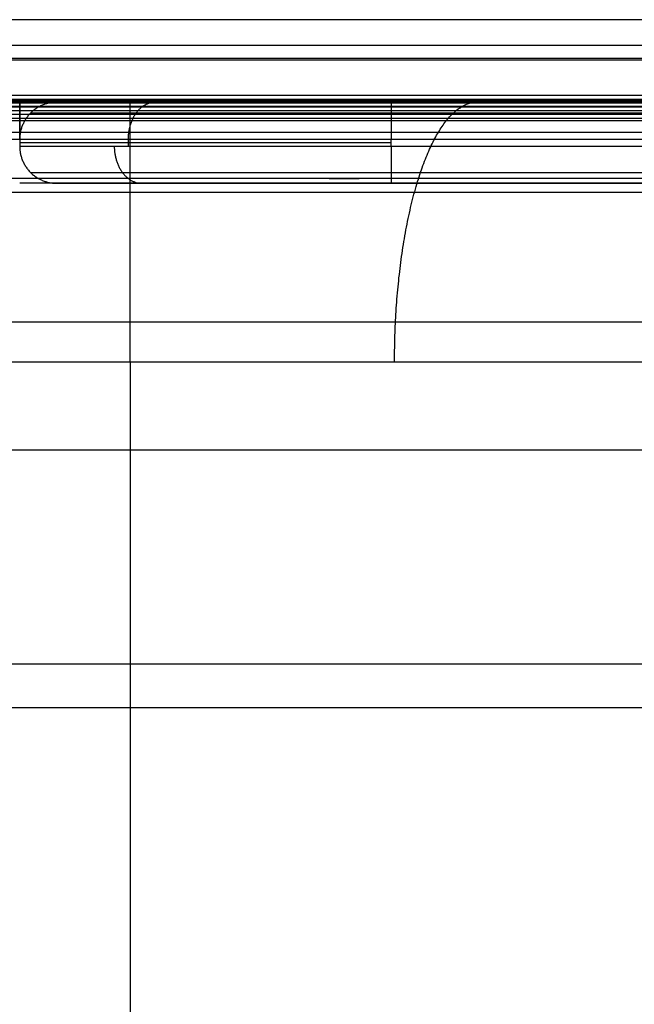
# Model space of a CAD drawing. Header units: millimetres. Extents: x -2235 to -985, y -1831 to -1204.
# Tile 52 of 56: x -1076 to -1043, y -1258 to -1205. Entities that reach past the tile are written whole.
import ezdxf

# ---------------------------------------------------------------- set-up
doc = ezdxf.new("R2010")
doc.units = ezdxf.units.MM
for name, color, linetype, true_color in [('Calque 05', 7, 'Continuous', 0xb87b24), ('Calque 06', 7, 'Continuous', 0xffe4b0), ('Calque 07', 7, 'Continuous', 0xfafafa), ('Calque 08', 7, 'Continuous', 0x985001)]:
    doc.layers.add(name, color=color, linetype=linetype, true_color=true_color)

msp = doc.modelspace()

# ---------------------------------------------------------------- linework, layer by layer
at = {"layer": 'Calque 05'}
msp.add_line((-996.716, -1208.695, 1384.482), (-2223.723, -1208.695, 1384.482), dxfattribs=at)
for points in [[(-1002.595, -1206.71, 1397.526), (-1610.219, -1206.71, 1397.526), (-2217.844, -1206.71, 1397.526)], [(-1002.595, -1206.786, 1384.169), (-1610.219, -1206.786, 1384.169), (-2217.844, -1206.786, 1384.169)], [(-1002.595, -1208.94, 1408.002), (-1610.219, -1208.94, 1408.002), (-2217.844, -1208.94, 1408.002)], [(-1002.595, -1220.898, 1416.345), (-1610.219, -1220.898, 1416.345), (-2217.844, -1220.898, 1416.345)], [(-1002.595, -1239.302, 1419.151), (-1610.219, -1239.302, 1419.151), (-2217.844, -1239.302, 1419.151)]]:
    msp.add_open_spline(points, degree=2, dxfattribs=at)
at = {"layer": 'Calque 06'}
for p, q in [((-1076.183, -1211.06, 887.375), (-1076.183, -1209.06, 887.375)), ((-1076.183, -1211.06, 887.375), (-1076.183, -1211.423, 887.375)), ((-1056.183, -1211.423, 906.934), (-1056.183, -1211.06, 906.934)), ((-1010, -1213.423, 887.375), (-1074.183, -1213.423, 887.375)), ((-1071.149, -1213.423, 897.154), (-1010, -1213.423, 897.154)), ((-1043.091, -1213.423, 904.978), (-1043.091, -1213.423, 887.375))]:
    msp.add_line(p, q, dxfattribs=at)
for points, knots in [([(-998.709, -1209.06, 565.125), (-998.712, -1209.06, 565.179), (-998.714, -1209.06, 565.234), (-998.717, -1209.06, 565.288), (-1002.918, -1209.06, 652.367), (-1007.119, -1209.06, 739.446), (-1011.32, -1209.06, 826.526), (-1011.719, -1209.06, 834.922), (-1016.355, -1209.06, 851.566), (-1032.011, -1209.06, 869.607), (-1051.173, -1209.06, 879.467), (-1063.906, -1209.06, 881.498), (-1070.241, -1209.06, 881.494), (-1250.055, -1209.061, 881.497), (-1429.869, -1209.06, 881.5), (-1609.683, -1209.06, 881.503)], [-0.166806, -0.166806, -0.166806, -0.166806, 0.000114, 0.000114, 0.000114, 267.419053, 267.419053, 267.419053, 293.208052, 319.072188, 338.295137, 357.29331, 357.29331, 357.29331, 896.735444, 896.735444, 896.735444, 896.735444]), ([(-1056.183, -1209.06, 904.978), (-1060.9, -1209.06, 905.01), (-1070.271, -1209.06, 901.152), (-1074.215, -1209.06, 891.988), (-1074.183, -1209.06, 887.375)], [-0.000036, -0.000036, -0.000036, -0.000036, 14.13674, 28.273528, 28.273528, 28.273528, 28.273528]), ([(-998.686, -1209.06, 899.699), (-1004.994, -1209.06, 899.674), (-1028.973, -1209.06, 899.578), (-1052.268, -1209.06, 899.499), (-1069.29, -1209.06, 899.447)], [-4216.479157, -4216.479157, -4216.479157, -4216.479157, -4198.829487, -4148.263687, -4148.263687, -4148.263687, -4148.263687]), ([(-1056.183, -1211.06, 906.934), (-1061.424, -1211.06, 906.969), (-1071.836, -1211.06, 902.683), (-1076.218, -1211.06, 892.501), (-1076.183, -1211.06, 887.375)], [-0.000036, -0.000036, -0.000036, -0.000036, 14.13674, 28.273528, 28.273528, 28.273528, 28.273528]), ([(-1012.706, -1223.042, 565.125), (-1016.901, -1223.044, 652.044), (-1021.095, -1223.045, 738.962), (-1025.29, -1223.047, 825.881), (-1025.595, -1223.047, 832.286), (-1029.131, -1223.047, 844.984), (-1041.076, -1223.047, 858.747), (-1055.694, -1223.048, 866.269), (-1065.408, -1223.048, 867.818), (-1070.24, -1223.048, 867.815), (-1250.054, -1223.051, 867.815), (-1429.868, -1223.053, 867.815), (-1609.683, -1223.056, 867.815)], [0.492796, 0.492796, 0.492796, 0.492796, 267.419053, 267.419053, 267.419053, 293.208052, 319.072188, 338.295137, 357.29331, 357.29331, 357.29331, 896.735607, 896.735607, 896.735607, 896.735607]), ([(-1012.706, -1223.099, 565.125), (-1016.901, -1227.294, 652.044), (-1021.095, -1231.489, 738.962), (-1025.29, -1235.684, 825.881), (-1025.336, -1235.743, 826.824), (-1025.454, -1235.899, 828.28), (-1025.75, -1236.287, 830.51), (-1026.259, -1236.954, 833.349), (-1027.255, -1238.259, 837.09), (-1028.592, -1240.013, 840.583), (-1029.833, -1241.64, 843.216), (-1030.851, -1242.975, 845.124), (-1031.96, -1244.428, 846.974), (-1033.531, -1246.488, 849.328), (-1035.633, -1249.244, 852.03), (-1037.922, -1252.246, 854.479), (-1039.951, -1254.905, 856.378), (-1042.301, -1257.987, 858.368), (-1045.487, -1262.164, 860.654), (-1049.436, -1267.341, 862.912), (-1053.462, -1272.62, 864.715), (-1057.57, -1278.006, 866.105), (-1061.773, -1283.516, 867.098), (-1066.016, -1289.079, 867.687), (-1068.844, -1292.788, 867.815), (-1070.24, -1294.618, 867.815)], [0.493229, 0.493229, 0.493229, 0.493229, 267.715977, 267.715977, 267.715977, 271.517368, 273.60172, 276.830721, 283.274711, 289.595177, 292.693042, 295.910038, 299.130077, 302.352206, 308.790749, 315.073599, 318.436248, 322.414112, 330.397695, 338.383154, 346.160587, 353.921909, 361.892058, 369.863932, 377.628035, 377.628035, 377.628035, 377.628035]), ([(-998.721, -1237.084, 565.125), (-1002.916, -1241.278, 652.044), (-1007.111, -1245.473, 738.962), (-1011.306, -1249.668, 825.881), (-1011.366, -1249.714, 826.824), (-1011.521, -1249.832, 828.28), (-1011.909, -1250.128, 830.51), (-1012.576, -1250.637, 833.349), (-1013.881, -1251.633, 837.09), (-1015.635, -1252.97, 840.583), (-1017.262, -1254.211, 843.216), (-1018.597, -1255.229, 845.124), (-1020.05, -1256.338, 846.974), (-1022.11, -1257.909, 849.328), (-1024.866, -1260.01, 852.03), (-1027.868, -1262.3, 854.479), (-1030.527, -1264.328, 856.378), (-1033.609, -1266.679, 858.368), (-1037.786, -1269.865, 860.654), (-1042.963, -1273.814, 862.912), (-1048.242, -1277.84, 864.715), (-1053.628, -1281.948, 866.105), (-1059.138, -1286.15, 867.098), (-1064.701, -1290.393, 867.687), (-1068.41, -1293.222, 867.815), (-1070.24, -1294.618, 867.815)], [0.493229, 0.493229, 0.493229, 0.493229, 267.715977, 267.715977, 267.715977, 271.517368, 273.60172, 276.830721, 283.274711, 289.595177, 292.693042, 295.910038, 299.130077, 302.352206, 308.790749, 315.073599, 318.436248, 322.414112, 330.397695, 338.383154, 346.160587, 353.921909, 361.892058, 369.863932, 377.628035, 377.628035, 377.628035, 377.628035])]:
    msp.add_open_spline(points, degree=3, knots=knots, dxfattribs=at)
for points, degree in [([(-1076.183, -1209.06, 887.375), (-1076.183, -1209.06, 886.397), (-1076.183, -1209.06, 885.419)], 2), ([(-1076.183, -1209.06, 887.375), (-1075.516, -1209.06, 887.375), (-1074.85, -1209.06, 887.375), (-1074.183, -1209.06, 887.375)], 3), ([(-1076.183, -1209.328, 886.397), (-1076.183, -1209.194, 886.397), (-1076.183, -1209.06, 886.397)], 2), ([(-998.685, -1209.06, 904.978), (-1027.434, -1209.06, 904.978), (-1056.183, -1209.06, 904.978)], 2), ([(-1076.183, -1210.06, 887.113), (-1076.183, -1210.06, 887.244), (-1076.183, -1210.06, 887.375)], 2), ([(-1076.183, -1211.06, 887.375), (-1342.933, -1211.06, 887.375), (-1609.683, -1211.06, 887.375)], 2), ([(-1070.325, -1211.423, 901.205), (-1070.325, -1211.242, 901.205), (-1070.325, -1211.06, 901.205)], 2), ([(-998.685, -1211.06, 906.934), (-1027.434, -1211.06, 906.934), (-1056.183, -1211.06, 906.934)], 2), ([(-1056.183, -1211.423, 906.934), (-1033.091, -1211.423, 906.934), (-1010, -1211.423, 906.934)], 2), ([(-1056.183, -1212.837, 906.361), (-1033.091, -1212.837, 906.361), (-1010, -1212.837, 906.361)], 2), ([(-1074.183, -1213.423, 887.375), (-1075.183, -1213.423, 887.375), (-1076.183, -1213.423, 887.375)], 2), ([(-1056.183, -1213.423, 904.978), (-1033.091, -1213.423, 904.978), (-1010, -1213.423, 904.978)], 2), ([(-1070.24, -1223.048, 867.815), (-1070.24, -1287.444, 867.815), (-1070.24, -1351.839, 867.815)], 2)]:
    msp.add_open_spline(points, degree=degree, dxfattribs=at)
for points, weights in [([(-1076.183, -1209.06, 885.419), (-1076.183, -1209.06, 887.375), (-1076.183, -1211.06, 887.375)], [1, 0.707104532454, 1]), ([(-1074.183, -1209.06, 887.375), (-1076.183, -1209.06, 887.375), (-1076.183, -1211.06, 887.375)], [1, 0.707107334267, 1]), ([(-1070.329, -1211.06, 901.209), (-1070.329, -1209.06, 901.209), (-1068.914, -1209.06, 899.826)], [1, 0.707102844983, 1]), ([(-1070.24, -1223.048, 867.815), (-1070.24, -1209.061, 867.815), (-1070.24, -1209.06, 881.494)], [1, 0.707108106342, 1]), ([(-1056.183, -1209.06, 904.978), (-1056.183, -1209.06, 906.934), (-1056.183, -1211.06, 906.934)], [1, 0.707098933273, 1]), ([(-1055.997, -1223.048, 865.552), (-1055.997, -1209.06, 865.552), (-1051.57, -1209.06, 878.528)], [1, 0.70710772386, 1]), ([(-998.685, -1209.646, 906.361), (-1027.434, -1209.646, 906.361), (-1056.183, -1209.646, 906.361)], [0.853549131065, 0.853549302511, 0.853549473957]), ([(-1056.183, -1211.242, 906.934), (-1076.183, -1211.242, 906.934), (-1076.183, -1211.242, 887.375)], [1, 0.707106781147, 1]), ([(-1076.183, -1211.423, 887.375), (-1076.183, -1213.423, 887.375), (-1074.183, -1213.423, 887.375)], [1, 0.707106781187, 0.999999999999]), ([(-1076.183, -1211.423, 887.375), (-1076.183, -1211.423, 906.934), (-1056.183, -1211.423, 906.934)], [1, 0.707107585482, 1]), ([(-1071.088, -1211.423, 900.416), (-1071.088, -1213.423, 900.416), (-1069.598, -1213.423, 899.112)], [1, 0.707106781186, 1]), ([(-1056.183, -1211.423, 906.934), (-1056.183, -1213.423, 906.934), (-1056.183, -1213.423, 904.978)], [1, 0.707106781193, 1]), ([(-1074.183, -1213.423, 887.375), (-1074.183, -1213.423, 904.978), (-1056.183, -1213.423, 904.978)], [1, 0.707107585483, 1])]:
    msp.add_rational_spline(points, weights, degree=2, dxfattribs=at)
for points, weights, degree, knots in [([(-1056.183, -1209.646, 906.361), (-1061.271, -1209.646, 906.395), (-1071.378, -1209.646, 902.235), (-1075.632, -1209.646, 892.351), (-1075.597, -1209.646, 887.375)], [0.853549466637, 0.853549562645, 0.853551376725, 0.853553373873, 0.853553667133], 3, [-0.000036, -0.000036, -0.000036, -0.000036, 14.13674, 28.273528, 28.273528, 28.273528, 28.273528]), ([(-1075.597, -1212.837, 887.375), (-1075.597, -1212.837, 894.628), (-1070.652, -1212.837, 900.034), (-1064.864, -1212.837, 906.361), (-1056.183, -1212.837, 906.361)], [0.836227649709, 0.789214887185, 0.853553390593, 0.779204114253, 0.853553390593], 2, [0.037941, 0.037941, 0.037941, 13.136706, 13.136706, 28.273579, 28.273579, 28.273579]), ([(-1008.606, -1213.155, 565.125), (-1012.803, -1213.156, 652.106), (-1017.001, -1213.156, 739.088), (-1021.198, -1213.157, 826.07), (-1021.53, -1213.157, 833.058), (-1025.389, -1213.157, 846.912), (-1038.42, -1213.157, 861.928), (-1054.369, -1213.157, 870.135), (-1064.968, -1213.157, 871.825), (-1070.24, -1213.157, 871.822), (-1250.054, -1213.158, 871.823), (-1429.868, -1213.159, 871.823), (-1609.683, -1213.16, 871.824)], [0.853553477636, 0.853553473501, 0.853553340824, 0.853553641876, 0.853553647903, 0.853553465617, 0.853553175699, 0.85355393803, 0.85355408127, 0.853554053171, 0.853554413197, 0.853554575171, 0.853554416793], 3, [0.299307, 0.299307, 0.299307, 0.299307, 267.419053, 267.419053, 267.419053, 293.208052, 319.072188, 338.295137, 357.29331, 357.29331, 357.29331, 896.735623, 896.735623, 896.735623, 896.735623]), ([(-1008.612, -1232.99, 565.125), (-1012.802, -1237.18, 651.955), (-1016.993, -1241.371, 738.785), (-1021.183, -1245.561, 825.615), (-1021.223, -1245.601, 826.438), (-1021.326, -1245.704, 827.709), (-1021.587, -1245.965, 829.676), (-1022.038, -1246.416, 832.197), (-1022.937, -1247.314, 835.589), (-1024.192, -1248.57, 838.882), (-1025.393, -1249.771, 841.431), (-1026.392, -1250.77, 843.305), (-1027.498, -1251.876, 845.152), (-1029.087, -1253.465, 847.534), (-1031.256, -1255.634, 850.33), (-1033.689, -1258.067, 852.936), (-1035.877, -1260.255, 854.985), (-1038.426, -1262.804, 857.145), (-1041.935, -1266.313, 859.668), (-1046.362, -1270.74, 862.204), (-1050.928, -1275.306, 864.252), (-1055.624, -1280.001, 865.843), (-1060.457, -1284.835, 866.986), (-1065.355, -1289.733, 867.666), (-1068.627, -1293.005, 867.815), (-1070.24, -1294.618, 867.815)], [0.853946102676, 0.853946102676, 0.853946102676, 0.853946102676, 0.854302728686, 0.855230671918, 0.857518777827, 0.861407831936, 0.8688031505, 0.878145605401, 0.886323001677, 0.89276875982, 0.899481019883, 0.908562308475, 0.919844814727, 0.93087771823, 0.939818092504, 0.949469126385, 0.961030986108, 0.972915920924, 0.982682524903, 0.990367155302, 0.995938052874, 0.999268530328, 1.00000002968, 1], 3, [0.766199, 0.766199, 0.766199, 0.766199, 267.715977, 267.715977, 267.715977, 271.517368, 273.60172, 276.830721, 283.274711, 289.595177, 292.693042, 295.910038, 299.130077, 302.352206, 308.790749, 315.073599, 318.436248, 322.414112, 330.397695, 338.383154, 346.160587, 353.921909, 361.892058, 369.863932, 377.628035, 377.628035, 377.628035, 377.628035])]:
    msp.add_rational_spline(points, weights, degree=degree, knots=knots, dxfattribs=at)
at = {"layer": 'Calque 07'}
for p, q in [((-996.519, -1208.988, 1372.145), (-2222.844, -1208.988, 1372.145)), ((-996.519, -1209.101, 1336.307), (-2222.844, -1209.101, 1336.307)), ((-996.52, -1209.32, 1262.82), (-2222.845, -1209.32, 1262.82)), ((-996.52, -1209.526, 1190.144), (-2222.845, -1209.526, 1190.144)), ((-996.52, -1209.726, 1117.332), (-2222.845, -1209.726, 1117.332)), ((-996.52, -1209.926, 1044.185), (-2222.845, -1209.926, 1044.185))]:
    msp.add_line(p, q, dxfattribs=at)
for points in [[(-996.519, -1208.92, 1389.134), (-1609.682, -1208.92, 1389.134), (-2222.845, -1208.92, 1389.134)], [(-996.52, -1210.063, 993.659), (-1609.683, -1210.063, 993.659), (-2222.845, -1210.063, 993.659)], [(-996.52, -1210.063, 880.116), (-1609.683, -1210.063, 880.116), (-2222.845, -1210.063, 880.116)], [(-996.52, -1210.063, 936.888), (-1609.683, -1210.063, 936.888), (-2222.845, -1210.063, 936.888)], [(-991.515, -1213.918, 1389.48), (-1609.682, -1213.918, 1389.48), (-2227.849, -1213.919, 1389.48)], [(-991.515, -1227.78, 1389.862), (-1609.682, -1227.78, 1389.862), (-2227.849, -1227.78, 1389.862)], [(-991.515, -1241.647, 1390.006), (-1609.682, -1241.647, 1390.006), (-2227.849, -1241.647, 1390.006)]]:
    msp.add_open_spline(points, degree=2, dxfattribs=at)
at = {"layer": 'Calque 08'}
for points in [[(-996.226, -1204.617, 1390.934), (-1404.642, -1204.617, 1390.934), (-1813.058, -1204.617, 1390.934), (-2221.475, -1204.617, 1390.934)], [(-995.923, -1206.009, 1386.534), (-1404.339, -1206.009, 1386.534), (-1812.755, -1206.009, 1386.534), (-2221.171, -1206.009, 1386.534)], [(-996.294, -1209.296, 1392.244), (-1404.71, -1209.296, 1392.244), (-1813.126, -1209.296, 1392.244), (-2221.542, -1209.296, 1392.244)], [(-995.991, -1210.688, 1387.844), (-1404.407, -1210.688, 1387.844), (-1812.823, -1210.688, 1387.844), (-2221.239, -1210.688, 1387.844)]]:
    msp.add_open_spline(points, degree=3, dxfattribs=at)

doc.saveas('drawing.dxf')
